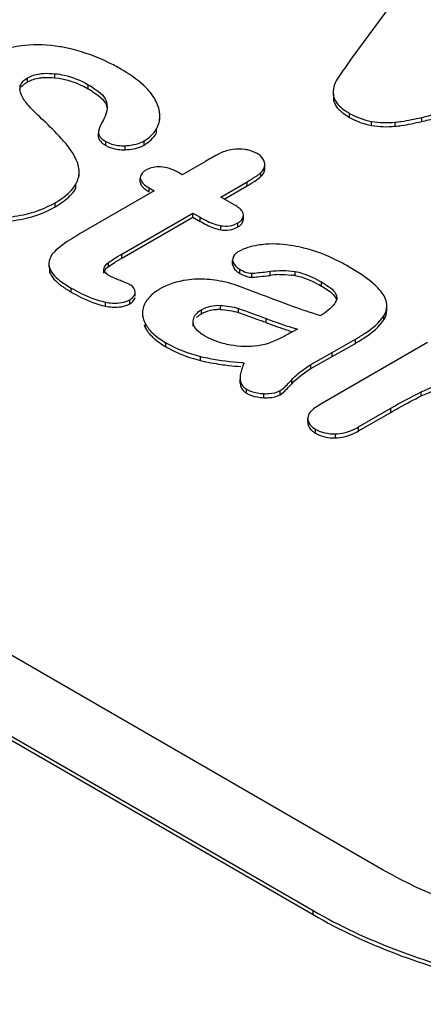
# Model space of a CAD drawing. Header units: millimetres. Extents: x 0 to 1980, y 0 to 1400.
# Tile 36 of 58: x 1182.85 to 1185.28, y 888.45 to 894.4. Entities that reach past the tile are written whole.
import ezdxf

# ---------------------------------------------------------------- set-up
doc = ezdxf.new("R2010")
doc.units = ezdxf.units.MM
doc.header["$LTSCALE"] = 108.9
doc.layers.add('00_COMPONENTS', color=7, linetype='CONTINUOUS')

msp = doc.modelspace()

# ---------------------------------------------------------------- linework, layer by layer
at = {"layer": '00_COMPONENTS', "color": 7, "linetype": 'CONTINUOUS'}
for p, q in [((1185.3964, 894.9068), (1184.8514, 894.1651)), ((1185.0411, 889.2626), (1176.8387, 893.9982)), ((1184.7384, 893.9628), (1184.7384, 893.9383)), ((1183.6914, 893.7885), (1183.6914, 893.813)), ((1176.4144, 893.7533), (1184.6169, 889.0177)), ((1176.4144, 893.7288), (1184.6169, 888.9932)), ((1183.321, 893.6861), (1183.321, 893.7106)), ((1183.9664, 893.54), (1183.8264, 893.4592)), ((1184.3259, 893.4968), (1184.3259, 893.5213)), ((1183.2047, 893.4516), (1183.2047, 893.4761)), ((1183.5737, 893.4135), (1183.5737, 893.438)), ((1183.8264, 893.4592), (1183.8007, 893.474)), ((1183.6275, 893.3799), (1183.6582, 893.3621)), ((1184.0594, 893.3247), (1184.2182, 893.4163)), ((1184.0806, 893.3124), (1184.2182, 893.3918)), ((1183.6582, 893.3621), (1183.2109, 893.1039)), ((1184.1448, 893.2754), (1184.0594, 893.3247)), ((1183.4627, 892.9802), (1183.8912, 893.2276)), ((1183.4627, 892.9557), (1183.8912, 893.2031)), ((1183.8912, 893.2031), (1183.8912, 893.2276)), ((1183.8912, 893.2276), (1183.9348, 893.2024)), ((1183.8912, 893.2031), (1183.9348, 893.1779)), ((1184.196, 893.1937), (1184.196, 893.2182)), ((1183.0212, 892.9238), (1183.0212, 892.8993)), ((1184.1311, 892.9177), (1184.1311, 892.9422)), ((1183.3543, 892.8655), (1183.3543, 892.89)), ((1183.5429, 892.726), (1183.5429, 892.7505)), ((1184.7607, 892.7168), (1184.7594, 892.7086)), ((1185.0625, 892.6435), (1185.0625, 892.668)), ((1183.5866, 892.625), (1183.5866, 892.6005)), ((1184.167, 892.627), (1184.1942, 892.6177)), ((1183.8925, 892.5446), (1183.8925, 892.5691)), ((1184.5221, 892.5282), (1184.4888, 892.509)), ((1185.3074, 892.4464), (1184.6587, 892.0718)), ((1184.7321, 892.3863), (1184.8721, 892.4661)), ((1184.7321, 892.3618), (1184.8721, 892.4416)), ((1184.604, 892.3133), (1184.7321, 892.3863)), ((1184.604, 892.2888), (1184.7321, 892.3618)), ((1184.1761, 892.2321), (1184.1764, 892.2251)), ((1184.1762, 892.2321), (1184.1762, 892.2076)), ((1184.8917, 891.9373), (1185.0864, 892.0497)), ((1184.8917, 891.9128), (1185.0864, 892.0252)), ((1184.5848, 891.9675), (1184.5848, 891.992))]:
    msp.add_line(p, q, dxfattribs=at)
at = {"layer": '00_COMPONENTS', "color": 9, "linetype": 'CONTINUOUS'}
for p, q in [((1182.8933, 894.0197), (1182.8933, 894.0442)), ((1183.0564, 894.0449), (1183.0564, 894.0694)), ((1182.8486, 893.9705), (1182.8486, 893.995)), ((1183.2587, 893.9783), (1183.2587, 894.0028)), ((1184.7427, 893.9032), (1184.7427, 893.9277)), ((1183.3718, 893.8664), (1183.3718, 893.8909)), ((1184.8372, 893.8054), (1184.8372, 893.8299)), ((1185.2727, 893.7806), (1185.2727, 893.8051)), ((1183.6716, 893.7122), (1183.6716, 893.7367)), ((1184.9695, 893.757), (1184.9695, 893.7815)), ((1185.1118, 893.752), (1185.1118, 893.7765)), ((1183.3662, 893.6353), (1183.3662, 893.6598)), ((1183.4815, 893.6102), (1183.4815, 893.6347)), ((1183.5959, 893.6388), (1183.5959, 893.6632)), ((1184.3018, 893.448), (1184.3018, 893.4725)), ((1183.1844, 893.3775), (1183.1844, 893.402)), ((1183.6275, 893.3554), (1183.6275, 893.3799)), ((1184.2182, 893.3918), (1184.2182, 893.4163)), ((1183.0589, 893.2657), (1183.0589, 893.2902)), ((1183.9348, 893.1779), (1183.9348, 893.2024)), ((1184.0592, 893.1274), (1184.0592, 893.1519)), ((1184.1627, 893.1439), (1184.1627, 893.1684)), ((1183.4627, 892.9557), (1183.4627, 892.9802)), ((1183.3816, 892.9049), (1183.3816, 892.9294)), ((1183.0273, 892.8679), (1183.0273, 892.8924)), ((1184.1746, 892.864), (1184.1746, 892.8885)), ((1184.2464, 892.8403), (1184.2464, 892.8648)), ((1184.3574, 892.852), (1184.3574, 892.8765)), ((1184.5083, 892.8504), (1184.5083, 892.8749)), ((1184.6672, 892.7876), (1184.6672, 892.8121)), ((1183.1562, 892.7511), (1183.1562, 892.7756)), ((1183.3628, 892.6664), (1183.3628, 892.6909)), ((1183.5105, 892.6807), (1183.5105, 892.7051)), ((1184.0569, 892.6464), (1184.0569, 892.6709)), ((1183.9433, 892.62), (1183.9433, 892.6445)), ((1184.167, 892.627), (1184.167, 892.6515)), ((1185.0434, 892.5831), (1185.0434, 892.6076)), ((1183.6058, 892.5324), (1183.6058, 892.5569)), ((1184.3326, 892.5668), (1184.3326, 892.5913)), ((1183.7282, 892.4209), (1183.7282, 892.4454)), ((1184.8721, 892.4416), (1184.8721, 892.4661)), ((1183.9376, 892.3379), (1183.9376, 892.3624)), ((1184.7321, 892.3618), (1184.7321, 892.3863)), ((1184.604, 892.2888), (1184.604, 892.3133)), ((1184.1764, 892.2006), (1184.1764, 892.2251)), ((1184.4879, 892.1972), (1184.4879, 892.2217)), ((1184.2139, 892.1405), (1184.2139, 892.165)), ((1184.319, 892.1137), (1184.319, 892.1381)), ((1184.4188, 892.1316), (1184.4188, 892.1561)), ((1185.2704, 892.124), (1185.2704, 892.1485)), ((1185.0864, 892.0252), (1185.0864, 892.0497)), ((1184.6322, 891.899), (1184.6322, 891.9235)), ((1184.7517, 891.8707), (1184.7517, 891.8951)), ((1184.8917, 891.9128), (1184.8917, 891.9373)), ((1184.6169, 888.9932), (1184.6169, 889.0177))]:
    msp.add_line(p, q, dxfattribs=at)
at = {"layer": '00_COMPONENTS', "color": 7, "linetype": 'CONTINUOUS'}
for centre, radius, start, end in [((1182.9153, 893.9781), 0.0688, 165.7882, 180.05098), ((1183.2561, 893.872), 0.1172, 359.92217, 9.26476), ((1185.0435, 894.1882), 0.4134, 240.07072, 259.69703), ((1185.0435, 894.1637), 0.4134, 240.07072, 259.69703), ((1183.4716, 893.9054), 0.2954, 267.66573, 271.92599), ((1183.5071, 893.7928), 0.1779, 294.2957, 299.95698), ((1184.172, 893.3674), 0.2461, 78.66457, 81.81571), ((1183.7247, 894.2491), 0.9891, 299.93028, 302.0158), ((1184.7351, 890.7745), 2.5464, 119.98002, 120.45043), ((1184.0703, 891.8716), 1.2425, 121.06176, 121.55979), ((1184.3485, 891.4086), 1.7826, 120.3399, 121.0434), ((1184.7939, 890.6491), 2.6631, 119.98993, 120.35555), ((1183.6126, 898.9163), 6.1099, 276.81795, 277.00131), ((1184.4328, 892.2434), 0.6132, 92.09253, 97.06067), ((1184.4352, 892.4046), 0.4517, 80.68933, 83.66506), ((1183.1186, 891.9154), 0.9646, 68.81332, 69.69045), ((1183.9342, 892.1747), 0.6545, 80.82528, 91.59233), ((1183.7401, 892.6106), 0.1562, 148.98404, 156.55581), ((1186.4279, 898.2051), 5.868, 250.70345, 252.48677), ((1183.7012, 892.625), 0.1146, 174.43574, 180.00542), ((1183.7031, 892.625), 0.1165, 180.00648, 183.77597), ((1184.0444, 892.4166), 0.2301, 86.89033, 91.97082), ((1179.1909, 878.9128), 14.59, 69.36504, 69.48411), ((1185.4991, 895.6598), 3.3056, 249.33536, 250.51739), ((1184.1143, 893.0913), 0.7736, 240.06056, 251.23205), ((1184.1275, 893.1295), 0.8141, 251.21454, 255.42575), ((1184.1336, 893.1523), 0.8376, 255.41247, 256.46036), ((1184.3015, 893.9949), 1.6975, 261.89527, 263.4144), ((1184.3314, 894.2599), 1.964, 263.43256, 265.62622), ((1184.3503, 894.5164), 2.1969, 265.65225, 266.08286), ((1184.3278, 892.3942), 0.2806, 259.99492, 263.97839), ((1184.3321, 892.4344), 0.321, 263.9752, 267.65428)]:
    msp.add_arc(centre, radius, start, end, dxfattribs=at)
for points, knots in [([(1182.8754, 894.2397), (1182.8532, 894.2374), (1182.7701, 894.2255), (1182.6888, 894.1972), (1182.6355, 894.1664)], [0, 0, 0, 0, 0.266618, 1, 1, 1, 1]), ([(1183.1614, 894.2168), (1183.1368, 894.2228), (1183.0429, 894.2422), (1182.9456, 894.2467), (1182.8754, 894.2397)], [0, 0, 0, 0, 0.264319, 1, 1, 1, 1]), ([(1183.4559, 894.097), (1183.4321, 894.1107), (1183.3385, 894.1608), (1183.2379, 894.1982), (1183.1614, 894.2168)], [0, 0, 0, 0, 0.258663, 1, 1, 1, 1]), ([(1184.8514, 894.1651), (1184.8397, 894.1484), (1184.8057, 894.0997), (1184.7705, 894.0516), (1184.7519, 894.0172)], [0, 0, 0, 0, 0.342413, 1, 1, 1, 1]), ([(1183.6257, 893.9654), (1183.6158, 893.9768), (1183.5655, 894.0282), (1183.505, 894.0686), (1183.4559, 894.097)], [0, 0, 0, 0, 0.210737, 1, 1, 1, 1]), ([(1182.8933, 894.0442), (1182.9043, 894.0506), (1182.9558, 894.0726), (1183.0137, 894.0733), (1183.0564, 894.0694)], [0, 0, 0, 0, 0.228626, 1, 1, 1, 1]), ([(1183.0564, 894.0694), (1183.0755, 894.0676), (1183.1461, 894.0565), (1183.2136, 894.0289), (1183.2587, 894.0028)], [0, 0, 0, 0, 0.269737, 1, 1, 1, 1]), ([(1182.8816, 894.0123), (1182.8834, 894.0136), (1182.8873, 894.0161), (1182.8913, 894.0185), (1182.8933, 894.0197)], [0, 0, 0, 0, 0.48762, 1, 1, 1, 1]), ([(1183.2587, 894.0028), (1183.2719, 893.9952), (1183.3159, 893.9675), (1183.3656, 893.9288), (1183.3718, 893.8909)], [0, 0, 0, 0, 0.284104, 1, 1, 1, 1]), ([(1183.2587, 893.9783), (1183.2746, 893.9691), (1183.3185, 893.9412), (1183.3661, 893.9012), (1183.3718, 893.8664)], [0, 0, 0, 0, 0.342531, 1, 1, 1, 1]), ([(1184.7427, 893.9277), (1184.7443, 893.9207), (1184.7576, 893.8875), (1184.7864, 893.8633), (1184.8095, 893.8473)], [0, 0, 0, 0, 0.20422, 1, 1, 1, 1]), ([(1185.1118, 893.7765), (1185.1243, 893.7778), (1185.1784, 893.7846), (1185.2319, 893.7955), (1185.2727, 893.8051)], [0, 0, 0, 0, 0.230036, 1, 1, 1, 1]), ([(1185.2727, 893.8051), (1185.2863, 893.8083), (1185.3338, 893.8196), (1185.3811, 893.8315), (1185.4149, 893.8398)], [0, 0, 0, 0, 0.286616, 1, 1, 1, 1]), ([(1185.2727, 893.7806), (1185.2863, 893.7838), (1185.3338, 893.7951), (1185.3811, 893.807), (1185.4149, 893.8153)], [0, 0, 0, 0, 0.286616, 1, 1, 1, 1]), ([(1183.125, 893.6449), (1183.1154, 893.6564), (1183.0723, 893.7058), (1183.0256, 893.7521), (1182.9889, 893.7869)], [0, 0, 0, 0, 0.228163, 1, 1, 1, 1]), ([(1183.3446, 893.78), (1183.3407, 893.7732), (1183.3293, 893.7517), (1183.3202, 893.7273), (1183.321, 893.7106)], [0, 0, 0, 0, 0.316481, 1, 1, 1, 1]), ([(1185.1118, 893.752), (1185.1243, 893.7533), (1185.1784, 893.7601), (1185.2319, 893.771), (1185.2727, 893.7806)], [0, 0, 0, 0, 0.230036, 1, 1, 1, 1]), ([(1183.321, 893.7106), (1183.3212, 893.7061), (1183.328, 893.6831), (1183.3499, 893.6692), (1183.3662, 893.6598)], [0, 0, 0, 0, 0.190324, 1, 1, 1, 1]), ([(1183.321, 893.6861), (1183.3211, 893.683), (1183.3224, 893.6768), (1183.3253, 893.6711), (1183.327, 893.6684)], [0, 0, 0, 0, 0.480038, 1, 1, 1, 1]), ([(1183.3536, 893.6432), (1183.3556, 893.6418), (1183.3598, 893.6391), (1183.364, 893.6366), (1183.3662, 893.6353)], [0, 0, 0, 0, 0.48563, 1, 1, 1, 1]), ([(1183.4815, 893.6347), (1183.4924, 893.635), (1183.5317, 893.638), (1183.5711, 893.6489), (1183.5959, 893.6632)], [0, 0, 0, 0, 0.276246, 1, 1, 1, 1]), ([(1184.0568, 893.5893), (1184.0506, 893.5863), (1184.02, 893.5706), (1183.9901, 893.5537), (1183.9664, 893.54)], [0, 0, 0, 0, 0.202212, 1, 1, 1, 1]), ([(1184.3259, 893.5213), (1184.3252, 893.5408), (1184.3092, 893.5679), (1184.2865, 893.5829), (1184.2796, 893.5869)], [0, 0, 0, 0, 0.712596, 1, 1, 1, 1]), ([(1183.6087, 893.4883), (1183.603, 893.485), (1183.5855, 893.474), (1183.5724, 893.4524), (1183.5737, 893.438)], [0, 0, 0, 0, 0.31155, 1, 1, 1, 1]), ([(1183.5737, 893.438), (1183.5741, 893.433), (1183.583, 893.4067), (1183.6084, 893.3909), (1183.6275, 893.3799)], [0, 0, 0, 0, 0.185616, 1, 1, 1, 1]), ([(1184.2182, 893.4163), (1184.2273, 893.4216), (1184.2562, 893.4389), (1184.2844, 893.4574), (1184.3018, 893.4725)], [0, 0, 0, 0, 0.314593, 1, 1, 1, 1]), ([(1184.2491, 893.4104), (1184.2545, 893.4138), (1184.2727, 893.4255), (1184.2904, 893.4381), (1184.3018, 893.448)], [0, 0, 0, 0, 0.299649, 1, 1, 1, 1]), ([(1183.0589, 893.2902), (1183.0737, 893.2987), (1183.1212, 893.3286), (1183.1652, 893.3678), (1183.1844, 893.402)], [0, 0, 0, 0, 0.303268, 1, 1, 1, 1]), ([(1183.0589, 893.2657), (1183.0737, 893.2742), (1183.1212, 893.3041), (1183.1652, 893.3433), (1183.1844, 893.3775)], [0, 0, 0, 0, 0.303268, 1, 1, 1, 1]), ([(1183.5737, 893.4135), (1183.5747, 893.4024), (1183.5844, 893.3874), (1183.5963, 893.3769), (1183.6002, 893.3737)], [0, 0, 0, 0, 0.693985, 1, 1, 1, 1]), ([(1183.6002, 893.3737), (1183.6021, 893.3722), (1183.6063, 893.369), (1183.6106, 893.366), (1183.6128, 893.3645)], [0, 0, 0, 0, 0.483988, 1, 1, 1, 1]), ([(1183.6128, 893.3645), (1183.6151, 893.3629), (1183.62, 893.3598), (1183.6249, 893.3568), (1183.6275, 893.3554)], [0, 0, 0, 0, 0.485487, 1, 1, 1, 1]), ([(1182.7961, 893.2062), (1182.8203, 893.2091), (1182.9114, 893.2241), (1183.0001, 893.2562), (1183.0589, 893.2902)], [0, 0, 0, 0, 0.264031, 1, 1, 1, 1]), ([(1182.7961, 893.1817), (1182.8203, 893.1846), (1182.9114, 893.1996), (1183.0001, 893.2317), (1183.0589, 893.2657)], [0, 0, 0, 0, 0.264031, 1, 1, 1, 1]), ([(1184.196, 893.2182), (1184.1955, 893.2231), (1184.1872, 893.2486), (1184.1632, 893.2648), (1184.1448, 893.2754)], [0, 0, 0, 0, 0.188448, 1, 1, 1, 1]), ([(1183.9348, 893.2024), (1183.9458, 893.1961), (1183.9852, 893.1747), (1184.0277, 893.1579), (1184.0592, 893.1519)], [0, 0, 0, 0, 0.283736, 1, 1, 1, 1]), ([(1184.1627, 893.1684), (1184.1682, 893.1716), (1184.1852, 893.1827), (1184.1973, 893.204), (1184.196, 893.2182)], [0, 0, 0, 0, 0.308106, 1, 1, 1, 1]), ([(1184.1627, 893.1439), (1184.1682, 893.1471), (1184.1852, 893.1582), (1184.1973, 893.1795), (1184.196, 893.1937)], [0, 0, 0, 0, 0.308106, 1, 1, 1, 1]), ([(1183.2109, 893.1039), (1183.1938, 893.094), (1183.1393, 893.0612), (1183.0854, 893.0255), (1183.0545, 892.994)], [0, 0, 0, 0, 0.309023, 1, 1, 1, 1]), ([(1184.3309, 893.0396), (1184.3147, 893.0382), (1184.2587, 893.0317), (1184.2026, 893.016), (1184.1678, 892.9959)], [0, 0, 0, 0, 0.288538, 1, 1, 1, 1]), ([(1184.562, 893.0163), (1184.541, 893.0214), (1184.4652, 893.0375), (1184.3868, 893.0443), (1184.3309, 893.0396)], [0, 0, 0, 0, 0.277775, 1, 1, 1, 1]), ([(1184.8294, 892.9057), (1184.8069, 892.9187), (1184.7219, 892.9646), (1184.6307, 892.9997), (1184.562, 893.0163)], [0, 0, 0, 0, 0.26828, 1, 1, 1, 1]), ([(1183.0545, 892.994), (1183.0493, 892.9887), (1183.0321, 892.969), (1183.0212, 892.9426), (1183.0212, 892.9238)], [0, 0, 0, 0, 0.284279, 1, 1, 1, 1]), ([(1184.1678, 892.9959), (1184.1618, 892.9925), (1184.1431, 892.9807), (1184.1298, 892.9575), (1184.1311, 892.9422)], [0, 0, 0, 0, 0.311542, 1, 1, 1, 1]), ([(1184.1311, 892.9422), (1184.1325, 892.9259), (1184.149, 892.9045), (1184.1685, 892.8921), (1184.1746, 892.8885)], [0, 0, 0, 0, 0.696869, 1, 1, 1, 1]), ([(1185.0156, 892.7676), (1185.0053, 892.779), (1184.9493, 892.8328), (1184.8832, 892.8747), (1184.8294, 892.9057)], [0, 0, 0, 0, 0.198418, 1, 1, 1, 1]), ([(1183.0273, 892.8924), (1183.0304, 892.8846), (1183.0525, 892.8456), (1183.0897, 892.818), (1183.1197, 892.7982)], [0, 0, 0, 0, 0.18984, 1, 1, 1, 1]), ([(1183.0273, 892.8679), (1183.0293, 892.863), (1183.0406, 892.8402), (1183.0587, 892.8214), (1183.0737, 892.8082)], [0, 0, 0, 0, 0.210072, 1, 1, 1, 1]), ([(1184.1516, 892.8804), (1184.1532, 892.879), (1184.1566, 892.8761), (1184.1602, 892.8734), (1184.1621, 892.872)], [0, 0, 0, 0, 0.487972, 1, 1, 1, 1]), ([(1184.1621, 892.872), (1184.1641, 892.8706), (1184.1682, 892.8678), (1184.1724, 892.8653), (1184.1746, 892.864)], [0, 0, 0, 0, 0.488023, 1, 1, 1, 1]), ([(1184.1746, 892.8885), (1184.1805, 892.8851), (1184.2002, 892.8746), (1184.2219, 892.8663), (1184.2376, 892.865)], [0, 0, 0, 0, 0.299312, 1, 1, 1, 1]), ([(1184.1746, 892.864), (1184.1801, 892.8609), (1184.1986, 892.8509), (1184.2188, 892.8429), (1184.2336, 892.8409)], [0, 0, 0, 0, 0.295149, 1, 1, 1, 1]), ([(1184.2336, 892.8409), (1184.2358, 892.8406), (1184.24, 892.8402), (1184.2443, 892.8402), (1184.2464, 892.8403)], [0, 0, 0, 0, 0.514821, 1, 1, 1, 1]), ([(1184.2376, 892.865), (1184.239, 892.8649), (1184.242, 892.8647), (1184.2449, 892.8648), (1184.2464, 892.8648)], [0, 0, 0, 0, 0.510114, 1, 1, 1, 1]), ([(1184.2464, 892.8648), (1184.2522, 892.8651), (1184.2893, 892.8681), (1184.3263, 892.8727), (1184.3574, 892.8765)], [0, 0, 0, 0, 0.157875, 1, 1, 1, 1]), ([(1184.5083, 892.8749), (1184.5234, 892.8724), (1184.5791, 892.8585), (1184.631, 892.833), (1184.6672, 892.8121)], [0, 0, 0, 0, 0.268805, 1, 1, 1, 1]), ([(1184.5083, 892.8504), (1184.5204, 892.8484), (1184.5762, 892.8354), (1184.6284, 892.81), (1184.6672, 892.7876)], [0, 0, 0, 0, 0.214981, 1, 1, 1, 1]), ([(1183.5156, 892.7929), (1183.5126, 892.7946), (1183.4969, 892.803), (1183.4804, 892.8097), (1183.4672, 892.8148)], [0, 0, 0, 0, 0.199884, 1, 1, 1, 1]), ([(1183.916, 892.8289), (1183.8951, 892.8283), (1183.8178, 892.8222), (1183.7414, 892.798), (1183.6923, 892.7697)], [0, 0, 0, 0, 0.269259, 1, 1, 1, 1]), ([(1184.3062, 892.7348), (1184.2901, 892.7409), (1184.2458, 892.7578), (1184.2015, 892.7747), (1184.1731, 892.7851)], [0, 0, 0, 0, 0.362596, 1, 1, 1, 1]), ([(1184.6672, 892.8121), (1184.6784, 892.8056), (1184.7148, 892.7828), (1184.7601, 892.7488), (1184.7603, 892.7168)], [0, 0, 0, 0, 0.28734, 1, 1, 1, 1]), ([(1184.6672, 892.7876), (1184.6798, 892.7804), (1184.7145, 892.7583), (1184.7525, 892.7288), (1184.7591, 892.7018)], [0, 0, 0, 0, 0.342565, 1, 1, 1, 1]), ([(1183.1562, 892.7756), (1183.1747, 892.765), (1183.2402, 892.7296), (1183.3106, 892.7015), (1183.3628, 892.6909)], [0, 0, 0, 0, 0.285024, 1, 1, 1, 1]), ([(1183.1562, 892.7511), (1183.1747, 892.7405), (1183.2402, 892.7051), (1183.3106, 892.677), (1183.3628, 892.6664)], [0, 0, 0, 0, 0.285024, 1, 1, 1, 1]), ([(1183.5105, 892.7051), (1183.5148, 892.7076), (1183.5284, 892.7164), (1183.5397, 892.7305), (1183.542, 892.7417)], [0, 0, 0, 0, 0.301756, 1, 1, 1, 1]), ([(1183.542, 892.7417), (1183.5424, 892.7431), (1183.5428, 892.746), (1183.5429, 892.749), (1183.5429, 892.7505)], [0, 0, 0, 0, 0.495584, 1, 1, 1, 1]), ([(1183.6923, 892.7697), (1183.6828, 892.7642), (1183.6499, 892.7433), (1183.6207, 892.7152), (1183.6062, 892.6911)], [0, 0, 0, 0, 0.281126, 1, 1, 1, 1]), ([(1183.3628, 892.6909), (1183.3771, 892.6879), (1183.4263, 892.6805), (1183.4798, 892.6874), (1183.5105, 892.7051)], [0, 0, 0, 0, 0.291746, 1, 1, 1, 1]), ([(1183.3628, 892.6664), (1183.3771, 892.6635), (1183.4263, 892.656), (1183.4798, 892.6629), (1183.5105, 892.6807)], [0, 0, 0, 0, 0.291746, 1, 1, 1, 1]), ([(1183.5105, 892.6807), (1183.5148, 892.6831), (1183.5285, 892.6919), (1183.5398, 892.7062), (1183.5421, 892.7174)], [0, 0, 0, 0, 0.301906, 1, 1, 1, 1]), ([(1184.7594, 892.7086), (1184.7571, 892.6986), (1184.7338, 892.6561), (1184.693, 892.629), (1184.6621, 892.609)], [0, 0, 0, 0, 0.218882, 1, 1, 1, 1]), ([(1183.8925, 892.5691), (1183.891, 892.5909), (1183.9091, 892.6233), (1183.9352, 892.6399), (1183.9433, 892.6445)], [0, 0, 0, 0, 0.700119, 1, 1, 1, 1]), ([(1183.9137, 892.5979), (1183.9157, 892.5999), (1183.92, 892.6039), (1183.9245, 892.6075), (1183.9269, 892.6093)], [0, 0, 0, 0, 0.486275, 1, 1, 1, 1]), ([(1183.9269, 892.6093), (1183.9295, 892.6112), (1183.9348, 892.6149), (1183.9404, 892.6184), (1183.9433, 892.62)], [0, 0, 0, 0, 0.485549, 1, 1, 1, 1]), ([(1184.1942, 892.6177), (1184.2016, 892.6151), (1184.2384, 892.602), (1184.275, 892.5884), (1184.3042, 892.5775)], [0, 0, 0, 0, 0.20127, 1, 1, 1, 1]), ([(1184.8721, 892.4661), (1184.8922, 892.4777), (1184.955, 892.5168), (1185.0156, 892.5647), (1185.0434, 892.6076)], [0, 0, 0, 0, 0.312195, 1, 1, 1, 1]), ([(1183.5962, 892.5526), (1183.5976, 892.5492), (1183.6005, 892.5424), (1183.604, 892.5357), (1183.6058, 892.5324)], [0, 0, 0, 0, 0.491133, 1, 1, 1, 1]), ([(1183.9612, 892.4873), (1183.9521, 892.4926), (1183.922, 892.5115), (1183.8944, 892.5435), (1183.8925, 892.5691)], [0, 0, 0, 0, 0.292502, 1, 1, 1, 1]), ([(1184.3326, 892.5913), (1184.3512, 892.5843), (1184.4137, 892.5614), (1184.477, 892.5401), (1184.5221, 892.5282)], [0, 0, 0, 0, 0.299343, 1, 1, 1, 1]), ([(1184.3966, 892.5434), (1184.4052, 892.5404), (1184.4363, 892.5296), (1184.4677, 892.5194), (1184.4905, 892.5126)], [0, 0, 0, 0, 0.275621, 1, 1, 1, 1]), ([(1184.8721, 892.4416), (1184.8922, 892.4532), (1184.955, 892.4923), (1185.0156, 892.5402), (1185.0434, 892.5831)], [0, 0, 0, 0, 0.312195, 1, 1, 1, 1]), ([(1183.6058, 892.5324), (1183.6076, 892.5291), (1183.6115, 892.5225), (1183.6158, 892.5161), (1183.6181, 892.513)], [0, 0, 0, 0, 0.492423, 1, 1, 1, 1]), ([(1183.6337, 892.4938), (1183.6396, 892.4872), (1183.668, 892.4591), (1183.7014, 892.4364), (1183.7282, 892.4209)], [0, 0, 0, 0, 0.223027, 1, 1, 1, 1]), ([(1184.1183, 892.4311), (1184.1037, 892.4338), (1184.0492, 892.4457), (1183.9967, 892.4669), (1183.9612, 892.4873)], [0, 0, 0, 0, 0.266437, 1, 1, 1, 1]), ([(1184.4888, 892.509), (1184.4737, 892.5003), (1184.4089, 892.4649), (1184.339, 892.4351), (1184.2831, 892.4266)], [0, 0, 0, 0, 0.235458, 1, 1, 1, 1]), ([(1183.9376, 892.3624), (1183.9558, 892.358), (1184.0371, 892.3406), (1184.1198, 892.3307), (1184.1838, 892.3259)], [0, 0, 0, 0, 0.226511, 1, 1, 1, 1]), ([(1184.2003, 892.3247), (1184.1965, 892.3161), (1184.1847, 892.2865), (1184.1762, 892.2547), (1184.1762, 892.2321)], [0, 0, 0, 0, 0.29264, 1, 1, 1, 1]), ([(1184.4879, 892.2217), (1184.5126, 892.2483), (1184.5507, 892.2806), (1184.5926, 892.3068), (1184.604, 892.3133)], [0, 0, 0, 0, 0.733758, 1, 1, 1, 1]), ([(1184.4188, 892.1561), (1184.423, 892.1586), (1184.4484, 892.178), (1184.4696, 892.2019), (1184.4879, 892.2217)], [0, 0, 0, 0, 0.153151, 1, 1, 1, 1]), ([(1184.4188, 892.1316), (1184.423, 892.1341), (1184.4484, 892.1536), (1184.4696, 892.1774), (1184.4879, 892.1972)], [0, 0, 0, 0, 0.153151, 1, 1, 1, 1]), ([(1184.2027, 892.1481), (1184.2045, 892.1467), (1184.2081, 892.144), (1184.2119, 892.1416), (1184.2139, 892.1405)], [0, 0, 0, 0, 0.490452, 1, 1, 1, 1]), ([(1184.2038, 892.1718), (1184.2054, 892.1706), (1184.2087, 892.1682), (1184.2121, 892.166), (1184.2139, 892.165)], [0, 0, 0, 0, 0.491329, 1, 1, 1, 1]), ([(1184.319, 892.1381), (1184.3289, 892.1377), (1184.3627, 892.1377), (1184.398, 892.1441), (1184.4188, 892.1561)], [0, 0, 0, 0, 0.292636, 1, 1, 1, 1]), ([(1184.319, 892.1137), (1184.3289, 892.1132), (1184.3627, 892.1132), (1184.398, 892.1196), (1184.4188, 892.1316)], [0, 0, 0, 0, 0.292636, 1, 1, 1, 1]), ([(1185.0864, 892.0252), (1185.1032, 892.0349), (1185.1637, 892.0694), (1185.2251, 892.1025), (1185.2704, 892.124)], [0, 0, 0, 0, 0.27972, 1, 1, 1, 1]), ([(1185.2704, 892.124), (1185.2834, 892.1302), (1185.3327, 892.1526), (1185.3837, 892.1714), (1185.4219, 892.1823)], [0, 0, 0, 0, 0.266493, 1, 1, 1, 1]), ([(1184.6587, 892.0718), (1184.648, 892.0657), (1184.6177, 892.0467), (1184.5868, 892.0164), (1184.5848, 891.992)], [0, 0, 0, 0, 0.335171, 1, 1, 1, 1]), ([(1184.5848, 891.992), (1184.5832, 891.9725), (1184.6006, 891.943), (1184.6244, 891.928), (1184.6322, 891.9235)], [0, 0, 0, 0, 0.686292, 1, 1, 1, 1]), ([(1184.5848, 891.9675), (1184.5835, 891.9515), (1184.594, 891.9274), (1184.6115, 891.9129), (1184.6169, 891.9089)], [0, 0, 0, 0, 0.704892, 1, 1, 1, 1]), ([(1184.6169, 891.9089), (1184.6193, 891.9072), (1184.6243, 891.9037), (1184.6295, 891.9006), (1184.6322, 891.899)], [0, 0, 0, 0, 0.484499, 1, 1, 1, 1]), ([(1184.7517, 891.8951), (1184.7874, 891.8957), (1184.8367, 891.9081), (1184.8802, 891.9306), (1184.8917, 891.9373)], [0, 0, 0, 0, 0.728656, 1, 1, 1, 1]), ([(1184.7517, 891.8707), (1184.7874, 891.8712), (1184.8367, 891.8836), (1184.8802, 891.9061), (1184.8917, 891.9128)], [0, 0, 0, 0, 0.728656, 1, 1, 1, 1]), ([(1188.7181, 889.2626), (1188.4571, 889.1119), (1187.8501, 888.892), (1186.8796, 888.7868), (1185.9091, 888.892), (1185.3022, 889.1119), (1185.0411, 889.2626)], [0, 0, 0, 0, 0.237247, 0.499999, 0.762753, 1, 1, 1, 1]), ([(1184.6169, 889.0177), (1184.9381, 888.8322), (1185.6852, 888.5615), (1186.8796, 888.4319), (1188.0741, 888.5616), (1188.8211, 888.8322), (1189.1424, 889.0177)], [0, 0, 0, 0, 0.237238, 0.500001, 0.762763, 1, 1, 1, 1]), ([(1184.6169, 888.9932), (1184.9381, 888.8077), (1185.6851, 888.537), (1186.8796, 888.4074), (1188.0741, 888.5371), (1188.8211, 888.8077), (1189.1424, 888.9932)], [0, 0, 0, 0, 0.237225, 0.500001, 0.762776, 1, 1, 1, 1])]:
    msp.add_open_spline(points, degree=3, knots=knots, dxfattribs=at)
for points in [[(1182.8486, 893.995), (1182.854, 894.0165), (1182.8741, 894.0331), (1182.8933, 894.0442)], [(1182.8933, 894.0197), (1182.9153, 894.0324), (1182.9406, 894.0399), (1182.9657, 894.0436)], [(1182.9657, 894.0436), (1182.9751, 894.045), (1182.9846, 894.0459), (1182.994, 894.0464)], [(1182.994, 894.0464), (1183.0148, 894.0475), (1183.0357, 894.0468), (1183.0564, 894.0449)], [(1183.0564, 894.0449), (1183.127, 894.0383), (1183.1972, 894.0138), (1183.2587, 893.9783)], [(1182.8578, 893.9352), (1182.8512, 893.9484), (1182.8465, 893.9632), (1182.8465, 893.978)], [(1182.8567, 893.9883), (1182.8631, 893.9978), (1182.8721, 894.0057), (1182.8816, 894.0123)], [(1184.7519, 894.0172), (1184.743, 894.0008), (1184.7384, 893.9815), (1184.7384, 893.9628)], [(1182.8995, 893.8755), (1182.8829, 893.8932), (1182.8686, 893.9135), (1182.8578, 893.9352)], [(1183.6588, 893.9208), (1183.6491, 893.9365), (1183.6379, 893.9514), (1183.6257, 893.9654)], [(1183.6894, 893.8407), (1183.6854, 893.869), (1183.6738, 893.8965), (1183.6588, 893.9208)], [(1184.7384, 893.9628), (1184.7384, 893.951), (1184.74, 893.9392), (1184.7427, 893.9277)], [(1182.9889, 893.7869), (1182.9584, 893.8158), (1182.9281, 893.8448), (1182.8995, 893.8755)], [(1183.3734, 893.8719), (1183.3734, 893.8398), (1183.3606, 893.8078), (1183.3446, 893.78)], [(1184.7427, 893.9032), (1184.7472, 893.8841), (1184.7594, 893.8668), (1184.7732, 893.8528)], [(1184.7732, 893.8528), (1184.7788, 893.8471), (1184.7849, 893.8416), (1184.7912, 893.8365)], [(1184.8095, 893.8473), (1184.8185, 893.8411), (1184.8278, 893.8354), (1184.8372, 893.8299)], [(1183.6716, 893.7367), (1183.6849, 893.7594), (1183.6914, 893.7868), (1183.6914, 893.813)], [(1183.6914, 893.813), (1183.6914, 893.8223), (1183.6907, 893.8315), (1183.6894, 893.8407)], [(1184.7912, 893.8365), (1184.8056, 893.8249), (1184.8212, 893.8147), (1184.8372, 893.8054)], [(1183.5959, 893.6632), (1183.6263, 893.6808), (1183.6538, 893.7064), (1183.6716, 893.7367)], [(1184.9695, 893.7815), (1185.0162, 893.773), (1185.0646, 893.7717), (1185.1118, 893.7765)], [(1184.9695, 893.757), (1185.0162, 893.7485), (1185.0646, 893.7472), (1185.1118, 893.752)], [(1183.5959, 893.6388), (1183.6263, 893.6563), (1183.6538, 893.6819), (1183.6716, 893.7122)], [(1183.1725, 893.578), (1183.1588, 893.6017), (1183.1425, 893.6239), (1183.125, 893.6449)], [(1183.327, 893.6684), (1183.3336, 893.6581), (1183.3435, 893.65), (1183.3536, 893.6432)], [(1183.3662, 893.6598), (1183.388, 893.6472), (1183.413, 893.6397), (1183.4379, 893.6365)], [(1183.3662, 893.6353), (1183.3826, 893.6259), (1183.4007, 893.6192), (1183.4191, 893.6153)], [(1183.4191, 893.6153), (1183.4324, 893.6124), (1183.446, 893.6108), (1183.4595, 893.6102)], [(1183.4379, 893.6365), (1183.4523, 893.6347), (1183.4669, 893.6342), (1183.4815, 893.6347)], [(1183.4815, 893.6102), (1183.5151, 893.6113), (1183.5496, 893.6169), (1183.5802, 893.6307)], [(1184.1293, 893.6118), (1184.1043, 893.608), (1184.0795, 893.6005), (1184.0568, 893.5893)], [(1184.2071, 893.611), (1184.1814, 893.6147), (1184.1549, 893.6157), (1184.1293, 893.6118)], [(1183.1984, 893.5188), (1183.1924, 893.5395), (1183.1832, 893.5593), (1183.1725, 893.578)], [(1184.2796, 893.5869), (1184.2614, 893.5974), (1184.2411, 893.6046), (1184.2204, 893.6087)], [(1183.2047, 893.4761), (1183.2047, 893.4905), (1183.2025, 893.505), (1183.1984, 893.5188)], [(1183.6957, 893.507), (1183.6661, 893.5087), (1183.6344, 893.5031), (1183.6087, 893.4883)], [(1183.8007, 893.474), (1183.769, 893.4923), (1183.7324, 893.5049), (1183.6957, 893.507)], [(1184.3018, 893.4725), (1184.3155, 893.4844), (1184.3266, 893.5032), (1184.3259, 893.5213)], [(1184.3018, 893.448), (1184.3155, 893.4599), (1184.3266, 893.4787), (1184.3259, 893.4968)], [(1183.1844, 893.402), (1183.197, 893.4243), (1183.2047, 893.4505), (1183.2047, 893.4761)], [(1183.9348, 893.1779), (1183.9479, 893.1704), (1183.9613, 893.1632), (1183.9749, 893.1566)], [(1183.9749, 893.1566), (1184.0018, 893.1438), (1184.03, 893.133), (1184.0592, 893.1274)], [(1184.0592, 893.1519), (1184.0935, 893.1453), (1184.1324, 893.151), (1184.1627, 893.1684)], [(1184.0592, 893.1274), (1184.0935, 893.1208), (1184.1324, 893.1265), (1184.1627, 893.1439)], [(1183.3816, 892.9294), (1183.4015, 892.9444), (1183.4232, 892.957), (1183.4446, 892.9696)], [(1183.0212, 892.9238), (1183.0212, 892.9131), (1183.0235, 892.9024), (1183.0273, 892.8924)], [(1183.3543, 892.89), (1183.3553, 892.9059), (1183.3688, 892.9198), (1183.3816, 892.9294)], [(1183.3572, 892.8772), (1183.3622, 892.8885), (1183.3718, 892.8975), (1183.3816, 892.9049)], [(1183.3816, 892.9049), (1183.3939, 892.9141), (1183.4069, 892.9223), (1183.42, 892.9303)], [(1184.1311, 892.9177), (1184.1323, 892.9036), (1184.1411, 892.89), (1184.1516, 892.8804)], [(1183.391, 892.8481), (1183.3749, 892.8574), (1183.3531, 892.8714), (1183.3543, 892.89)], [(1183.4268, 892.8306), (1183.4146, 892.8358), (1183.4025, 892.8414), (1183.391, 892.8481)], [(1184.2464, 892.8403), (1184.2583, 892.841), (1184.2702, 892.8421), (1184.282, 892.8434)], [(1184.282, 892.8434), (1184.3007, 892.8452), (1184.3193, 892.8474), (1184.338, 892.8496)], [(1184.3574, 892.8765), (1184.4073, 892.8826), (1184.4586, 892.883), (1184.5083, 892.8749)], [(1184.4104, 892.8562), (1184.4353, 892.8571), (1184.4603, 892.8563), (1184.485, 892.8536)], [(1183.0737, 892.8082), (1183.0815, 892.8014), (1183.0896, 892.795), (1183.0978, 892.7889)], [(1183.0978, 892.7889), (1183.1165, 892.7751), (1183.1362, 892.7627), (1183.1562, 892.7511)], [(1183.1197, 892.7982), (1183.1316, 892.7903), (1183.1438, 892.7828), (1183.1562, 892.7756)], [(1183.4534, 892.82), (1183.4444, 892.8234), (1183.4356, 892.8268), (1183.4268, 892.8306)], [(1183.5429, 892.7505), (1183.5429, 892.7673), (1183.5302, 892.7845), (1183.5156, 892.7929)], [(1184.1731, 892.7851), (1184.1296, 892.8012), (1184.0843, 892.8134), (1184.0385, 892.8208)], [(1184.4888, 892.6667), (1184.4275, 892.6882), (1184.3669, 892.7116), (1184.3062, 892.7348)], [(1185.0341, 892.745), (1185.0284, 892.7529), (1185.0221, 892.7604), (1185.0156, 892.7676)], [(1185.0625, 892.668), (1185.0625, 892.6954), (1185.0502, 892.7229), (1185.0341, 892.745)], [(1183.5968, 892.6727), (1183.5918, 892.6612), (1183.5884, 892.6487), (1183.5871, 892.6362)], [(1183.9433, 892.6445), (1183.9606, 892.6545), (1183.9796, 892.662), (1183.999, 892.6663)], [(1183.999, 892.6663), (1184.0179, 892.6706), (1184.0376, 892.6719), (1184.0569, 892.6709)], [(1184.0569, 892.6709), (1184.0941, 892.6689), (1184.1317, 892.6632), (1184.167, 892.6515)], [(1185.0434, 892.6076), (1185.0549, 892.6253), (1185.0625, 892.6469), (1185.0625, 892.668)], [(1183.5869, 892.6174), (1183.5882, 892.5963), (1183.5956, 892.5754), (1183.6058, 892.5569)], [(1183.9433, 892.62), (1183.9601, 892.6297), (1183.9784, 892.6371), (1183.9972, 892.6414)], [(1183.9972, 892.6414), (1184.0101, 892.6444), (1184.0233, 892.6461), (1184.0365, 892.6466)], [(1184.0569, 892.6464), (1184.0941, 892.6444), (1184.1317, 892.6387), (1184.167, 892.627)], [(1184.167, 892.6515), (1184.2228, 892.6331), (1184.2776, 892.612), (1184.3326, 892.5913)], [(1185.0434, 892.5831), (1185.0549, 892.6008), (1185.0625, 892.6224), (1185.0625, 892.6435)], [(1183.6058, 892.5569), (1183.6172, 892.5361), (1183.633, 892.5176), (1183.6503, 892.5015)], [(1183.6181, 892.513), (1183.6229, 892.5063), (1183.6282, 892.4999), (1183.6337, 892.4938)], [(1183.6503, 892.5015), (1183.6737, 892.4797), (1183.7005, 892.4614), (1183.7282, 892.4454)], [(1183.7282, 892.4454), (1183.7932, 892.4079), (1183.8646, 892.38), (1183.9376, 892.3624)], [(1184.2831, 892.4266), (1184.2288, 892.4183), (1184.1724, 892.4213), (1184.1183, 892.4311)], [(1183.9376, 892.3379), (1183.9786, 892.328), (1184.0203, 892.3204), (1184.0622, 892.3145)], [(1184.4879, 892.1972), (1184.5214, 892.2334), (1184.5613, 892.2642), (1184.604, 892.2888)], [(1184.1764, 892.2251), (1184.1777, 892.2052), (1184.1881, 892.1841), (1184.2038, 892.1718)], [(1184.1764, 892.2006), (1184.1777, 892.1811), (1184.1875, 892.1605), (1184.2027, 892.1481)], [(1185.2704, 892.1485), (1185.3192, 892.1718), (1185.3699, 892.1919), (1185.4219, 892.2068)], [(1184.2139, 892.165), (1184.2336, 892.1536), (1184.2559, 892.1465), (1184.2783, 892.1425)], [(1184.2139, 892.1405), (1184.2338, 892.129), (1184.2564, 892.1219), (1184.2791, 892.1179)], [(1184.2783, 892.1425), (1184.2917, 892.1401), (1184.3053, 892.1387), (1184.319, 892.1381)], [(1185.0864, 892.0497), (1185.1466, 892.0845), (1185.2075, 892.1186), (1185.2704, 892.1485)], [(1184.6322, 891.9235), (1184.6496, 891.9135), (1184.6687, 891.9061), (1184.6882, 891.9016)], [(1184.6322, 891.899), (1184.6496, 891.889), (1184.6687, 891.8816), (1184.6882, 891.8771)], [(1184.6882, 891.9016), (1184.709, 891.8967), (1184.7305, 891.8948), (1184.7517, 891.8951)], [(1184.6882, 891.8771), (1184.7089, 891.8722), (1184.7304, 891.8703), (1184.7517, 891.8707)]]:
    msp.add_open_spline(points, degree=3, dxfattribs=at)

doc.saveas('drawing.dxf')
